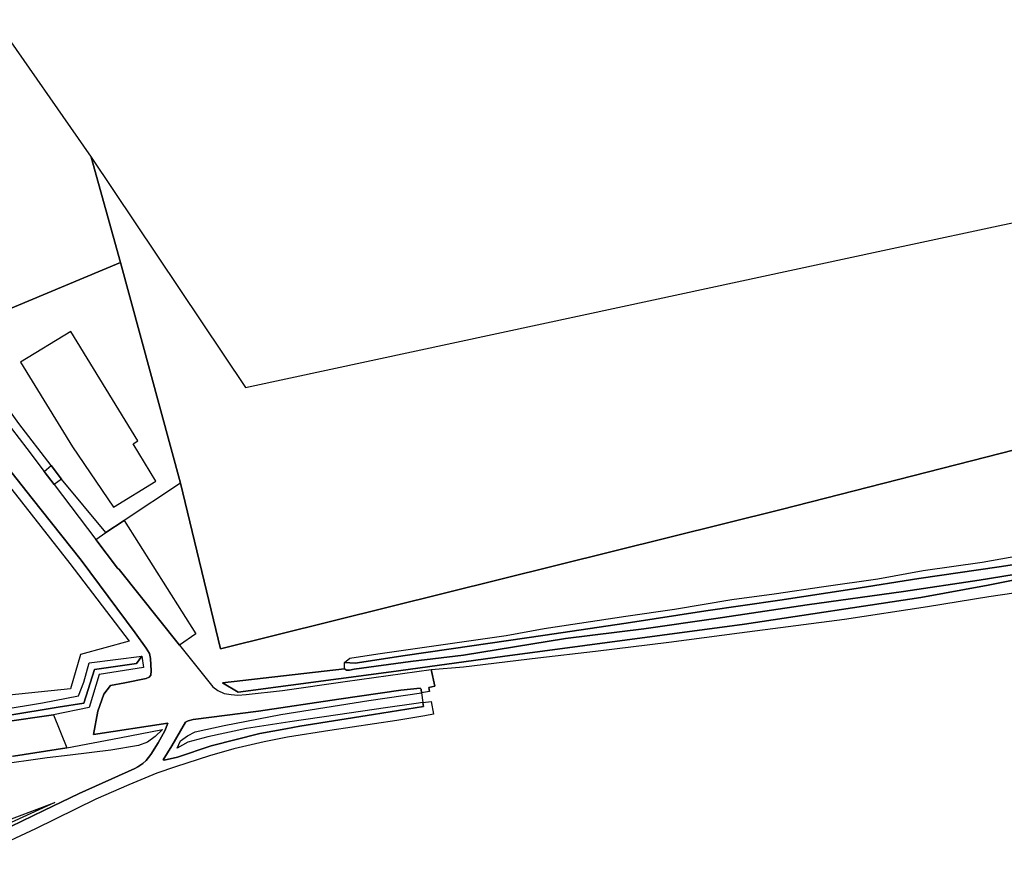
# Model space of a CAD drawing. Extents: x -26035517 to 31750492, y -9237385 to 8160032.
# Tile 36 of 256: x -24420780 to -24215588, y 4409091 to 4585594. Entities that reach past the tile are written whole.
import ezdxf

# ---------------------------------------------------------------- set-up
doc = ezdxf.new("R2010")
doc.units = 0
doc.layers.add('T-25', color=7, linetype='CONTINUOUS')

msp = doc.modelspace()

# ---------------------------------------------------------------- linework, layer by layer
at = {"layer": 'T-25', "color": 9}
for points in [[(-24425898, 4585594, 3171), (-24405857, 4556953, 3063), (-24399794, 4534995, 3168), (-24437195, 4519356, 3168)], [(-24399794, 4534995, 3168), (-24405857, 4556953, 3063)], [(-24204243, 4498267, 3201), (-24262082, 4483511, 3045), (-24378943, 4454451, 3270), (-24387263, 4488999, 3297), (-24399794, 4534995, 3168), (-24399794, 4534995, 3168), (-24405857, 4556953, 3063), (-24373735, 4508943, 3396), (-24295188, 4525809, 3381), (-24241909, 4537243, 3286), (-24210656, 4543935, 3186)], [(-24437195, 4519356, 3168), (-24399794, 4534995, 3168), (-24387263, 4488999, 3297), (-24399037, 4481194, 3264)], [(-24429755, 4444081, 3481), (-24434908, 4467781, 3517), (-24443229, 4505673, 3367), (-24446528, 4515988, 3355), (-24443882, 4516670, 3359), (-24426543, 4492817, 3335), (-24410329, 4472203, 3339), (-24397999, 4455996, 3404), (-24408129, 4453232, 3408), (-24410187, 4446070, 3444), (-24429755, 4444081, 3481)], [(-24422467, 4500379, 3258), (-24419291, 4496195, 3371), (-24415674, 4491422, 3288), (-24413596, 4488680, 3324), (-24404901, 4477205, 3354), (-24400380, 4471239, 3416), (-24400070, 4470959, 3415), (-24387464, 4455185, 3378), (-24383859, 4450674, 3513), (-24380546, 4446540, 3558), (-24379514, 4445731, 3562), (-24378154, 4445134, 3554), (-24376704, 4444899, 3509), (-24375311, 4444786, 3505), (-24373572, 4444908, 3489), (-24365984, 4445772, 3489), (-24352935, 4447648, 3485), (-24335000, 4450157, 3371), (-24334256, 4446630, 3396), (-24335549, 4446401, 3408), (-24335358, 4445516, 3412), (-24337048, 4445259, 3412), (-24337129, 4446039, 3412), (-24337322, 4446205, 3412), (-24341347, 4445810, 3412), (-24354271, 4443964, 3424), (-24370979, 4441417, 3558), (-24384622, 4439679, 3602), (-24385694, 4439411, 3610), (-24386218, 4439146, 3610), (-24389071, 4434194, 3939), (-24390878, 4431299, 4190), (-24390648, 4431231, 4190), (-24387907, 4431881, 4251), (-24380863, 4434208, 4190), (-24370746, 4436801, 4292), (-24365324, 4437737, 4283), (-24362417, 4438293, 4304), (-24347027, 4440720, 4271), (-24336629, 4442420, 4275), (-24336777, 4443258, 4202), (-24335032, 4443444, 4202), (-24334537, 4440803, 4247), (-24336324, 4440473, 4259), (-24342208, 4439493, 4231), (-24356149, 4437438, 4259), (-24364938, 4435984, 4283), (-24369836, 4435029, 4336), (-24376142, 4433565, 4340), (-24381233, 4432091, 4300), (-24388317, 4429831, 4320), (-24392200, 4428480, 4300), (-24398055, 4426045, 4312), (-24404938, 4423063, 4243), (-24417489, 4416936, 4032), (-24427053, 4412467, 3623)], [(-24422467, 4500379, 3258), (-24419291, 4496195, 3371), (-24415674, 4491422, 3288)], [(-24428651, 4499006, 3347), (-24418154, 4485782, 3319), (-24407998, 4472950, 3351), (-24396690, 4457788, 3420), (-24394401, 4454560, 3477), (-24393754, 4453455, 3477), (-24393519, 4452397, 3493), (-24393373, 4449864, 3537), (-24393432, 4448952, 3554), (-24393764, 4448553, 3554), (-24394396, 4448234, 3566), (-24398891, 4447337, 3517), (-24401851, 4446807, 3493), (-24403220, 4444993, 3497), (-24404468, 4441456, 3598), (-24405368, 4436565, 3594), (-24389895, 4438960, 3582), (-24390534, 4437351, 3712), (-24391934, 4434821, 4012), (-24393464, 4432412, 4231), (-24394448, 4431182, 4267), (-24395097, 4430510, 4279), (-24396189, 4429839, 4287), (-24396774, 4429466, 4292), (-24408389, 4424270, 4255), (-24415747, 4420705, 4109), (-24422592, 4417401, 3817)], [(-24422592, 4417401, 3817), (-24415747, 4420705, 4109), (-24408389, 4424270, 4255), (-24396774, 4429466, 4292), (-24396189, 4429839, 4287), (-24395097, 4430510, 4279), (-24394448, 4431182, 4267), (-24393464, 4432412, 4231), (-24391934, 4434821, 4012), (-24390534, 4437351, 3712), (-24389895, 4438960, 3582), (-24405368, 4436565, 3594), (-24404468, 4441456, 3598), (-24403220, 4444993, 3497), (-24401851, 4446807, 3493), (-24398891, 4447337, 3517), (-24394396, 4448234, 3566), (-24393764, 4448553, 3554), (-24393432, 4448952, 3554), (-24393373, 4449864, 3537), (-24393519, 4452397, 3493), (-24393754, 4453455, 3477), (-24394401, 4454560, 3477), (-24396690, 4457788, 3420), (-24407998, 4472950, 3351), (-24418154, 4485782, 3319), (-24428651, 4499006, 3347)], [(-24387263, 4488999, 3297), (-24378943, 4454451, 3270), (-24262082, 4483511, 3045), (-24204243, 4498267, 3201)], [(-24415674, 4491422, 3288), (-24414245, 4492657, 3294), (-24412094, 4489817, 3297), (-24413596, 4488680, 3324)], [(-24415674, 4491422, 3288), (-24413596, 4488680, 3324), (-24404901, 4477205, 3354), (-24400380, 4471239, 3416), (-24400070, 4470959, 3415), (-24387464, 4455185, 3378), (-24383859, 4450674, 3513), (-24380546, 4446540, 3558), (-24379514, 4445731, 3562), (-24378154, 4445134, 3554), (-24376704, 4444899, 3509), (-24375311, 4444786, 3505), (-24373572, 4444908, 3489), (-24365984, 4445772, 3489), (-24352935, 4447648, 3485), (-24335000, 4450157, 3371)], [(-24404901, 4477205, 3354), (-24402844, 4478671, 3315), (-24399037, 4481194, 3264), (-24384038, 4457588, 3348), (-24387464, 4455185, 3378)], [(-24201505, 4471854, 3263), (-24220831, 4468721, 3485), (-24236596, 4466416, 3517), (-24256680, 4463570, 3505), (-24275693, 4460731, 3485), (-24290743, 4458606, 3367), (-24307049, 4456611, 3282), (-24328321, 4453077, 3359), (-24339345, 4451785, 3347), (-24351097, 4450165, 3393), (-24352055, 4449991, 3036), (-24352652, 4449980, 3036), (-24353062, 4450246, 3027), (-24353088, 4450802, 2970), (-24353085, 4451591, 2955), (-24350894, 4451464, 2584), (-24350894, 4451464, 2584), (-24340475, 4453008, 2532), (-24326577, 4455041, 2569), (-24311756, 4457209, 2569), (-24294383, 4459773, 2552), (-24277762, 4462365, 2500), (-24262367, 4464606, 2455), (-24247379, 4466867, 2451), (-24233396, 4469074, 2516), (-24216645, 4471493, 2455), (-24203402, 4473564, 2278)], [(-24203402, 4473564, 2278), (-24216645, 4471493, 2455), (-24233396, 4469074, 2516), (-24247379, 4466867, 2451), (-24262367, 4464606, 2455), (-24277762, 4462365, 2500), (-24294383, 4459773, 2552), (-24311756, 4457209, 2569), (-24326577, 4455041, 2569), (-24340475, 4453008, 2532), (-24350894, 4451464, 2584), (-24353085, 4451591, 2955), (-24353085, 4451591, 2955), (-24352011, 4452488, 3215), (-24346154, 4453356, 3156), (-24319372, 4457204, 3083), (-24311447, 4458643, 3169), (-24294473, 4461242, 3233), (-24284301, 4462721, 3221), (-24272402, 4464707, 3132), (-24263566, 4465912, 3136), (-24253217, 4467415, 2994), (-24241951, 4469017, 3002), (-24232488, 4470759, 3091), (-24220209, 4472497, 3128), (-24206555, 4474948, 3048)], [(-24353062, 4450246, 3027), (-24378534, 4447326, 3627), (-24375275, 4445385, 3453), (-24343389, 4449647, 3375), (-24320144, 4452857, 3444), (-24269726, 4459579, 3609), (-24233014, 4465111, 3558), (-24218923, 4467671, 3543), (-24213387, 4468792, 3402), (-24202925, 4470316, 3345), (-24201505, 4471854, 3263)], [(-24334256, 4446630, 3396), (-24335000, 4450157, 3371), (-24328308, 4450708, 3371), (-24312819, 4452531, 3367), (-24300779, 4453959, 3392), (-24285530, 4455796, 3513), (-24270777, 4457771, 3578), (-24248889, 4460645, 3562), (-24231595, 4463261, 3635), (-24218822, 4465320, 3558), (-24202727, 4467715, 3504), (-24200276, 4468101, 3403), (-24199633, 4468927, 3397), (-24199305, 4469575, 3435)], [(-24433404, 4438836, 2439), (-24412759, 4442266, 2690), (-24407447, 4443113, 2723), (-24405186, 4450097, 2791), (-24396410, 4451372, 2836), (-24395345, 4452889, 3505), (-24394984, 4450551, 3509), (-24404210, 4449074, 3460), (-24406276, 4442172, 3610), (-24413703, 4440669, 3614), (-24435065, 4437614, 3546)], [(-24433735, 4440255, 3578), (-24415998, 4443149, 3469), (-24408529, 4444634, 3420), (-24407422, 4447464, 3392), (-24406320, 4451502, 3404), (-24395345, 4452889, 3505), (-24396410, 4451372, 2836), (-24405186, 4450097, 2791), (-24407447, 4443113, 2723), (-24412759, 4442266, 2690), (-24433404, 4438836, 2439)], [(-24335358, 4445516, 3412), (-24335549, 4446401, 3408), (-24334256, 4446630, 3396)], [(-24336777, 4443258, 4202), (-24336629, 4442420, 4275), (-24347027, 4440720, 4271), (-24362417, 4438293, 4304), (-24365324, 4437737, 4283), (-24370746, 4436801, 4292), (-24380863, 4434208, 4190), (-24387907, 4431881, 4251), (-24390648, 4431231, 4190), (-24390878, 4431299, 4190), (-24389071, 4434194, 3939), (-24386218, 4439146, 3610), (-24385694, 4439411, 3610), (-24384622, 4439679, 3602), (-24370979, 4441417, 3558), (-24354271, 4443964, 3424), (-24341347, 4445810, 3412), (-24337322, 4446205, 3412), (-24337129, 4446039, 3412), (-24337048, 4445259, 3412)], [(-24335032, 4443444, 4202), (-24334537, 4440803, 4247)], [(-24336324, 4440473, 4259), (-24342208, 4439493, 4231), (-24356149, 4437438, 4259), (-24364938, 4435984, 4283), (-24369836, 4435029, 4336), (-24376142, 4433565, 4340), (-24381233, 4432091, 4300), (-24388317, 4429831, 4320), (-24392200, 4428480, 4300), (-24398055, 4426045, 4312), (-24404938, 4423063, 4243), (-24417489, 4416936, 4032), (-24427053, 4412467, 3623), (-24429066, 4411519, 3606), (-24429545, 4411032, 3606), (-24429965, 4410215, 3614), (-24430353, 4409091, 3586), (-24430034, 4409141, 3586)], [(-24413703, 4440669, 3614), (-24410990, 4433791, 3647)], [(-24422096, 4432065, 3764), (-24410990, 4433791, 3647), (-24399992, 4435893, 3675), (-24391020, 4437635, 3679), (-24392513, 4436156, 3951), (-24394127, 4434973, 4129), (-24396020, 4434245, 4271), (-24401755, 4433304, 4308), (-24410267, 4432230, 4283), (-24415073, 4431677, 4292), (-24425924, 4430148, 4320)], [(-24425702, 4417839, 4405), (-24413456, 4422391, 4121), (-24432770, 4413555, 3764)]]:
    msp.add_polyline3d(points, dxfattribs=at)
for points in [[(-24429870, 4512978, 3225), (-24433715, 4517667, 3270), (-24435842, 4517632, 3252), (-24436882, 4518987, 3258), (-24437195, 4519356, 3168), (-24399794, 4534995, 3168), (-24387263, 4488999, 3297), (-24399037, 4481194, 3264), (-24402844, 4478671, 3315), (-24412094, 4489817, 3297), (-24414245, 4492657, 3294), (-24420975, 4501377, 3252), (-24426361, 4508897, 3237), (-24429870, 4512978, 3225)], [(-24410125, 4520587, 6744), (-24420586, 4514174, 3323), (-24409765, 4496524, 3456), (-24401212, 4483996, 7839), (-24392399, 4489399, 7839), (-24397166, 4497164, 7871), (-24396191, 4497764, 6923), (-24396160, 4497783, 3744), (-24405389, 4512858, 3371), (-24410125, 4520587, 6744)], [(-24429755, 4444081, 3481), (-24434908, 4467781, 3517), (-24443229, 4505673, 3367), (-24446528, 4515988, 3355), (-24443882, 4516670, 3359), (-24426543, 4492817, 3335), (-24410329, 4472203, 3339), (-24397999, 4455996, 3404), (-24408129, 4453232, 3408), (-24410187, 4446070, 3444), (-24429755, 4444081, 3481)], [(-24414245, 4492657, 3294), (-24412094, 4489817, 3297), (-24413596, 4488680, 3324), (-24415674, 4491422, 3288), (-24414245, 4492657, 3294)], [(-24399037, 4481194, 3264), (-24384038, 4457588, 3348), (-24387464, 4455185, 3378), (-24400070, 4470959, 3415), (-24400380, 4471239, 3416), (-24404901, 4477205, 3354), (-24402844, 4478671, 3315), (-24399037, 4481194, 3264)], [(-24353062, 4450246, 3027), (-24352652, 4449980, 3036), (-24352055, 4449991, 3036), (-24351097, 4450165, 3393), (-24339345, 4451785, 3347), (-24328321, 4453077, 3359), (-24307049, 4456611, 3282), (-24290743, 4458606, 3367), (-24275693, 4460731, 3485), (-24256680, 4463570, 3505), (-24236596, 4466416, 3517), (-24220831, 4468721, 3485), (-24201505, 4471854, 3263), (-24202925, 4470316, 3345), (-24213387, 4468792, 3402), (-24218923, 4467671, 3543), (-24233014, 4465111, 3558), (-24269726, 4459579, 3609), (-24320144, 4452857, 3444), (-24343389, 4449647, 3375), (-24375275, 4445385, 3453), (-24378534, 4447326, 3627), (-24353062, 4450246, 3027)], [(-24336777, 4443258, 4202), (-24338173, 4443066, 4186), (-24344525, 4442139, 4202), (-24354465, 4440645, 4182), (-24364506, 4439244, 4198), (-24373501, 4437855, 4243), (-24381561, 4436057, 4247), (-24385745, 4435002, 4239), (-24387996, 4433703, 4239), (-24387297, 4435238, 3963), (-24385807, 4436290, 3902), (-24384195, 4437136, 3821), (-24378186, 4438414, 3720), (-24366338, 4440738, 3619), (-24348006, 4443666, 3550), (-24337048, 4445259, 3412), (-24336777, 4443258, 4202)], [(-24435065, 4437614, 3546), (-24413703, 4440669, 3614), (-24410990, 4433791, 3647), (-24422096, 4432065, 3764), (-24431961, 4430534, 3833), (-24436007, 4430332, 3882), (-24436351, 4430805, 3882), (-24436744, 4434769, 3769), (-24435065, 4437614, 3546)]]:
    msp.add_polyline3d(points, close=True, dxfattribs=at)

doc.saveas('drawing.dxf')
